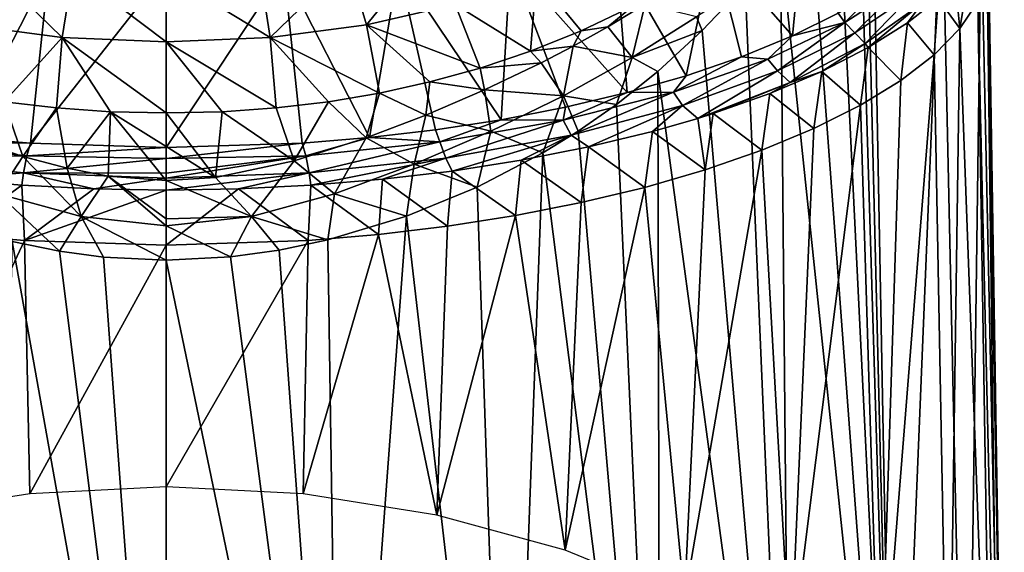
# Model space of a CAD drawing. Header units: millimetres. Extents: x -25 to 25, y -375 to 152.
# Tile 32 of 37: x -4 to 23, y 116 to 130. Entities that reach past the tile are written whole.
import ezdxf

# ---------------------------------------------------------------- set-up
doc = ezdxf.new("R2010")
doc.units = ezdxf.units.MM
doc.header["$LTSCALE"] = 65.390593
for name, color, linetype in [('25', 7, 'CONTINUOUS'), ('26', 7, 'CONTINUOUS'), ('30', 7, 'CONTINUOUS'), ('31', 7, 'CONTINUOUS'), ('32', 7, 'CONTINUOUS'), ('33', 7, 'CONTINUOUS'), ('34', 7, 'CONTINUOUS'), ('35', 7, 'CONTINUOUS'), ('49', 7, 'CONTINUOUS'), ('50', 7, 'CONTINUOUS'), ('77', 7, 'CONTINUOUS'), ('78', 7, 'CONTINUOUS'), ('79', 7, 'CONTINUOUS'), ('97', 7, 'CONTINUOUS'), ('98', 7, 'CONTINUOUS')]:
    doc.layers.add(name, color=color, linetype=linetype)

msp = doc.modelspace()

# ---------------------------------------------------------------- linework, layer by layer
at = {"layer": '25', "color": 7, "linetype": 'CONTINUOUS', "true_color": 0xa2afbf}
for points in [[(19.089, 135.035, 35.642), (18.905, 134.867, 35.918), (19.884, 102.446, 29.802), (19.089, 135.035, 35.642)], [(19.266, 135.22, 35.371), (19.089, 135.035, 35.642), (19.884, 102.446, 29.802), (19.266, 135.22, 35.371)], [(21.18, 134.049, 31.035), (19.266, 135.22, 35.371), (19.884, 102.446, 29.802), (21.18, 134.049, 31.035)], [(18.905, 134.867, 35.918), (18.33, 134.21, 36.696), (19.884, 102.446, 29.802), (18.905, 134.867, 35.918)], [(18.33, 134.21, 36.696), (17.589, 133.237, 37.564), (19.884, 102.446, 29.802), (18.33, 134.21, 36.696)], [(21.849, 103.205, 25.494), (21.18, 134.049, 31.035), (19.884, 102.446, 29.802), (21.849, 103.205, 25.494)], [(22.249, 132.744, 26.359), (21.18, 134.049, 31.035), (21.849, 103.205, 25.494), (22.249, 132.744, 26.359)], [(17.589, 133.237, 37.564), (16.772, 132.19, 38.399), (19.884, 102.446, 29.802), (17.589, 133.237, 37.564)], [(22.864, 104.019, 20.878), (22.249, 132.744, 26.359), (21.849, 103.205, 25.494), (22.864, 104.019, 20.878)], [(22.451, 132.039, 23.932), (22.249, 132.744, 26.359), (22.864, 104.019, 20.878), (22.451, 132.039, 23.932)], [(16.772, 132.19, 38.399), (15.805, 131.045, 39.264), (17.055, 101.773, 33.615), (16.772, 132.19, 38.399)], [(19.884, 102.446, 29.802), (16.772, 132.19, 38.399), (17.055, 101.773, 33.615), (19.884, 102.446, 29.802)], [(22.421, 131.319, 21.478), (22.451, 132.039, 23.932), (22.885, 104.852, 16.153), (22.421, 131.319, 21.478)], [(22.885, 104.852, 16.153), (22.451, 132.039, 23.932), (22.864, 104.019, 20.878), (22.885, 104.852, 16.153)], [(22.16, 130.589, 19.051), (22.421, 131.319, 21.478), (22.749, 105.154, 15.115), (22.16, 130.589, 19.051)], [(22.749, 105.154, 15.115), (22.421, 131.319, 21.478), (22.885, 104.852, 16.153), (22.749, 105.154, 15.115)], [(15.805, 131.045, 39.264), (14.632, 129.8, 40.174), (17.055, 101.773, 33.615), (15.805, 131.045, 39.264)], [(21.674, 129.86, 16.669), (22.16, 130.589, 19.051), (22.563, 105.681, 14.153), (21.674, 129.86, 16.669)], [(22.563, 105.681, 14.153), (22.16, 130.589, 19.051), (22.749, 105.154, 15.115), (22.563, 105.681, 14.153)], [(14.632, 129.8, 40.174), (13.424, 128.684, 40.983), (17.055, 101.773, 33.615), (14.632, 129.8, 40.174)], [(20.969, 129.138, 14.357), (21.674, 129.86, 16.669), (21.36, 108.21, 10.543), (20.969, 129.138, 14.357)], [(21.36, 108.21, 10.543), (21.674, 129.86, 16.669), (22.563, 105.681, 14.153), (21.36, 108.21, 10.543)], [(20.057, 128.435, 12.143), (20.969, 129.138, 14.357), (19.49, 110.524, 7.237), (20.057, 128.435, 12.143)], [(19.49, 110.524, 7.237), (20.969, 129.138, 14.357), (21.36, 108.21, 10.543), (19.49, 110.524, 7.237)], [(13.424, 128.684, 40.983), (12.298, 127.784, 41.641), (13.485, 101.217, 36.767), (13.424, 128.684, 40.983)], [(17.055, 101.773, 33.615), (13.424, 128.684, 40.983), (13.485, 101.217, 36.767), (17.055, 101.773, 33.615)], [(18.955, 127.76, 10.055), (20.057, 128.435, 12.143), (19.49, 110.524, 7.237), (18.955, 127.76, 10.055)], [(12.298, 127.784, 41.641), (11.249, 127.05, 42.181), (13.485, 101.217, 36.767), (12.298, 127.784, 41.641)], [(17.684, 127.123, 8.116), (18.955, 127.76, 10.055), (17.049, 112.557, 4.332), (17.684, 127.123, 8.116)], [(17.049, 112.557, 4.332), (18.955, 127.76, 10.055), (19.49, 110.524, 7.237), (17.049, 112.557, 4.332)], [(11.249, 127.05, 42.181), (10.287, 126.455, 42.62), (13.485, 101.217, 36.767), (11.249, 127.05, 42.181)], [(16.264, 126.534, 6.344), (17.684, 127.123, 8.116), (17.049, 112.557, 4.332), (16.264, 126.534, 6.344)], [(10.287, 126.455, 42.62), (8.49, 125.517, 43.311), (9.329, 100.802, 39.122), (10.287, 126.455, 42.62)], [(13.485, 101.217, 36.767), (10.287, 126.455, 42.62), (9.329, 100.802, 39.122), (13.485, 101.217, 36.767)], [(14.717, 125.996, 4.749), (16.264, 126.534, 6.344), (14.147, 114.26, 1.901), (14.717, 125.996, 4.749)], [(14.147, 114.26, 1.901), (16.264, 126.534, 6.344), (17.049, 112.557, 4.332), (14.147, 114.26, 1.901)], [(13.064, 125.516, 3.341), (14.717, 125.996, 4.749), (14.147, 114.26, 1.901), (13.064, 125.516, 3.341)], [(8.49, 125.517, 43.311), (6.562, 124.728, 43.881), (9.329, 100.802, 39.122), (8.49, 125.517, 43.311)], [(11.33, 125.098, 2.127), (13.064, 125.516, 3.341), (10.894, 115.6, -0.013), (11.33, 125.098, 2.127)], [(10.894, 115.6, -0.013), (13.064, 125.516, 3.341), (14.147, 114.26, 1.901), (10.894, 115.6, -0.013)], [(9.533, 124.744, 1.105), (11.33, 125.098, 2.127), (10.894, 115.6, -0.013), (9.533, 124.744, 1.105)], [(6.562, 124.728, 43.881), (4.412, 124.083, 44.327), (4.768, 100.546, 40.576), (6.562, 124.728, 43.881)], [(9.329, 100.802, 39.122), (6.562, 124.728, 43.881), (4.768, 100.546, 40.576), (9.329, 100.802, 39.122)], [(7.682, 124.453, 0.273), (9.533, 124.744, 1.105), (7.392, 116.562, -1.388), (7.682, 124.453, 0.273)], [(7.392, 116.562, -1.388), (9.533, 124.744, 1.105), (10.894, 115.6, -0.013), (7.392, 116.562, -1.388)], [(3.873, 124.065, -0.829), (5.791, 124.226, -0.371), (3.734, 117.141, -2.214), (3.873, 124.065, -0.829)], [(3.734, 117.141, -2.214), (5.791, 124.226, -0.371), (7.392, 116.562, -1.388), (3.734, 117.141, -2.214)], [(5.791, 124.226, -0.371), (7.682, 124.453, 0.273), (7.392, 116.562, -1.388), (5.791, 124.226, -0.371)], [(0, 123.936, -1.194), (3.873, 124.065, -0.829), (0, 117.334, -2.489), (0, 123.936, -1.194)], [(0, 117.334, -2.489), (3.873, 124.065, -0.829), (3.734, 117.141, -2.214), (0, 117.334, -2.489)], [(4.412, 124.083, 44.327), (3.082, 123.802, 44.51), (4.768, 100.546, 40.576), (4.412, 124.083, 44.327)], [(3.082, 123.802, 44.51), (1.757, 123.616, 44.625), (4.768, 100.546, 40.576), (3.082, 123.802, 44.51)], [(1.757, 123.616, 44.625), (0, 123.525, 44.681), (4.768, 100.546, 40.576), (1.757, 123.616, 44.625)], [(4.768, 100.546, 40.576), (0, 123.525, 44.681), (0, 100.459, 41.068), (4.768, 100.546, 40.576)]]:
    msp.add_3dface(points, dxfattribs=at)
at = {"layer": '26', "color": 7, "linetype": 'CONTINUOUS', "true_color": 0xa2afbf}
for points in [[(-3.873, 124.065, -0.829), (-7.387, 116.563, -1.389), (-5.791, 124.226, -0.371), (-3.873, 124.065, -0.829)], [(-3.729, 117.141, -2.215), (-7.387, 116.563, -1.389), (-3.873, 124.065, -0.829), (-3.729, 117.141, -2.215)], [(-4.769, 100.546, 40.576), (0, 100.459, 41.068), (-4.207, 124.033, 44.359), (-4.769, 100.546, 40.576)], [(-4.207, 124.033, 44.359), (0, 100.459, 41.068), (-2.915, 123.773, 44.528), (-4.207, 124.033, 44.359)], [(0, 123.936, -1.194), (-3.729, 117.141, -2.215), (-3.873, 124.065, -0.829), (0, 123.936, -1.194)], [(0, 123.936, -1.194), (0, 117.334, -2.489), (-3.729, 117.141, -2.215), (0, 123.936, -1.194)], [(-2.915, 123.773, 44.528), (0, 100.459, 41.068), (-1.718, 123.612, 44.628), (-2.915, 123.773, 44.528)], [(0, 100.459, 41.068), (0, 123.525, 44.681), (-1.718, 123.612, 44.628), (0, 100.459, 41.068)]]:
    msp.add_3dface(points, dxfattribs=at)
at = {"layer": '30', "color": 7, "linetype": 'CONTINUOUS', "true_color": 0xa2afbf}
for points in [[(-6.341, 131.544, 10.638), (-3.21, 131.459, 10.101), (-7.351, 127.086, 1.339), (-6.341, 131.544, 10.638)], [(-7.351, 127.086, 1.339), (-3.21, 131.459, 10.101), (-5.555, 126.875, 0.731), (-7.351, 127.086, 1.339)], [(-5.555, 126.875, 0.731), (-3.21, 131.459, 10.101), (-3.711, 126.722, 0.294), (-5.555, 126.875, 0.731)], [(-3.21, 131.459, 10.101), (0, 131.43, 9.916), (-3.711, 126.722, 0.294), (-3.21, 131.459, 10.101)], [(-3.711, 126.722, 0.294), (0, 131.43, 9.916), (0, 126.601, -0.053), (-3.711, 126.722, 0.294)]]:
    msp.add_3dface(points, dxfattribs=at)
at = {"layer": '31', "color": 7, "linetype": 'CONTINUOUS', "true_color": 0xa2afbf}
for points in [[(14.946, 132.122, 14.216), (17.369, 132.4, 15.918), (17.101, 129.656, 8.979), (14.946, 132.122, 14.216)], [(17.101, 129.656, 8.979), (17.369, 132.4, 15.918), (18.35, 130.276, 10.893), (17.101, 129.656, 8.979)], [(12.281, 131.883, 12.741), (14.946, 132.122, 14.216), (14.193, 128.565, 5.679), (12.281, 131.883, 12.741)], [(14.193, 128.565, 5.679), (14.946, 132.122, 14.216), (15.706, 129.083, 7.236), (14.193, 128.565, 5.679)], [(15.706, 129.083, 7.236), (14.946, 132.122, 14.216), (17.101, 129.656, 8.979), (15.706, 129.083, 7.236)], [(9.396, 131.688, 11.533), (12.281, 131.883, 12.741), (12.583, 128.104, 4.311), (9.396, 131.688, 11.533)], [(12.583, 128.104, 4.311), (12.281, 131.883, 12.741), (14.193, 128.565, 5.679), (12.583, 128.104, 4.311)], [(3.21, 131.459, 10.1), (6.339, 131.544, 10.637), (5.553, 126.876, 0.732), (3.21, 131.459, 10.1)], [(5.553, 126.876, 0.732), (6.339, 131.544, 10.637), (7.351, 127.087, 1.341), (5.553, 126.876, 0.732)], [(6.339, 131.544, 10.637), (9.396, 131.688, 11.533), (9.148, 127.365, 2.146), (6.339, 131.544, 10.637)], [(7.351, 127.087, 1.341), (6.339, 131.544, 10.637), (9.148, 127.365, 2.146), (7.351, 127.087, 1.341)], [(9.148, 127.365, 2.146), (9.396, 131.688, 11.533), (10.905, 127.706, 3.14), (9.148, 127.365, 2.146)], [(10.905, 127.706, 3.14), (9.396, 131.688, 11.533), (12.583, 128.104, 4.311), (10.905, 127.706, 3.14)], [(0, 126.601, -0.053), (0, 131.43, 9.916), (3.21, 131.459, 10.1), (0, 126.601, -0.053)], [(0, 126.601, -0.053), (3.21, 131.459, 10.1), (3.71, 126.723, 0.294), (0, 126.601, -0.053)], [(3.71, 126.723, 0.294), (3.21, 131.459, 10.1), (5.553, 126.876, 0.732), (3.71, 126.723, 0.294)]]:
    msp.add_3dface(points, dxfattribs=at)
at = {"layer": '32', "color": 7, "linetype": 'CONTINUOUS', "true_color": 0xa2afbf}
for points in [[(-6.075, 127.093, 45.028), (-3.918, 126.36, 45.332), (-4.425, 127.855, 46.199), (-6.075, 127.093, 45.028)], [(-4.425, 127.855, 46.199), (-3.918, 126.36, 45.332), (-2.998, 127.686, 46.449), (-4.425, 127.855, 46.199)], [(-3.918, 126.36, 45.332), (-2.704, 126.036, 45.416), (-2.998, 127.686, 46.449), (-3.918, 126.36, 45.332)], [(-2.998, 127.686, 46.449), (-2.704, 126.036, 45.416), (-1.527, 127.583, 46.602), (-2.998, 127.686, 46.449)], [(-2.704, 126.036, 45.416), (-1.589, 125.822, 45.456), (-1.527, 127.583, 46.602), (-2.704, 126.036, 45.416)], [(-1.589, 125.822, 45.456), (0, 125.701, 45.473), (-1.527, 127.583, 46.602), (-1.589, 125.822, 45.456)], [(-1.527, 127.583, 46.602), (0, 125.701, 45.473), (0, 126.631, 46.052), (-1.527, 127.583, 46.602)], [(0, 127.548, 46.654), (-1.527, 127.583, 46.602), (0, 126.631, 46.052), (0, 127.548, 46.654)]]:
    msp.add_3dface(points, dxfattribs=at)
at = {"layer": '33', "color": 7, "linetype": 'CONTINUOUS', "true_color": 0xa2afbf}
for points in [[(11.328, 129.797, 43.322), (12.057, 129.903, 42.673), (12.737, 130.465, 42.334), (11.328, 129.797, 43.322)], [(12.057, 129.903, 42.673), (13.074, 130.522, 41.996), (12.737, 130.465, 42.334), (12.057, 129.903, 42.673)], [(11.114, 129.373, 43.221), (12.057, 129.903, 42.673), (11.328, 129.797, 43.322), (11.114, 129.373, 43.221)], [(9.942, 129.239, 44.149), (11.114, 129.373, 43.221), (11.328, 129.797, 43.322), (9.942, 129.239, 44.149)], [(10.24, 128.916, 43.665), (11.114, 129.373, 43.221), (9.942, 129.239, 44.149), (10.24, 128.916, 43.665)], [(8.568, 128.776, 44.835), (10.24, 128.916, 43.665), (9.942, 129.239, 44.149), (8.568, 128.776, 44.835)], [(8.694, 128.177, 44.308), (10.24, 128.916, 43.665), (8.568, 128.776, 44.835), (8.694, 128.177, 44.308)], [(7.199, 128.396, 45.398), (8.694, 128.177, 44.308), (8.568, 128.776, 44.835), (7.199, 128.396, 45.398)], [(5.821, 128.091, 45.85), (7.089, 127.489, 44.8), (7.199, 128.396, 45.398), (5.821, 128.091, 45.85)], [(7.089, 127.489, 44.8), (8.694, 128.177, 44.308), (7.199, 128.396, 45.398), (7.089, 127.489, 44.8)], [(4.425, 127.855, 46.199), (5.456, 126.866, 45.138), (5.821, 128.091, 45.85), (4.425, 127.855, 46.199)], [(5.456, 126.866, 45.138), (7.089, 127.489, 44.8), (5.821, 128.091, 45.85), (5.456, 126.866, 45.138)], [(2.998, 127.686, 46.449), (3.496, 126.239, 45.367), (4.425, 127.855, 46.199), (2.998, 127.686, 46.449)], [(3.496, 126.239, 45.367), (5.456, 126.866, 45.138), (4.425, 127.855, 46.199), (3.496, 126.239, 45.367)], [(0, 127.548, 46.654), (1.342, 125.788, 45.462), (1.527, 127.583, 46.602), (0, 127.548, 46.654)], [(0, 127.548, 46.654), (0, 126.631, 46.052), (1.342, 125.788, 45.462), (0, 127.548, 46.654)], [(1.342, 125.788, 45.462), (3.496, 126.239, 45.367), (1.527, 127.583, 46.602), (1.342, 125.788, 45.462)], [(1.527, 127.583, 46.602), (3.496, 126.239, 45.367), (2.998, 127.686, 46.449), (1.527, 127.583, 46.602)], [(0, 126.631, 46.052), (0, 125.701, 45.473), (1.342, 125.788, 45.462), (0, 126.631, 46.052)]]:
    msp.add_3dface(points, dxfattribs=at)
at = {"layer": '34', "color": 7, "linetype": 'CONTINUOUS', "true_color": 0xa2afbf}
for points in [[(-5.464, 129.956, 47.441), (-2.84, 129.61, 47.893), (-4.953, 131.673, 49.17), (-5.464, 129.956, 47.441)], [(-2.84, 129.61, 47.893), (-2.551, 131.423, 49.458), (-4.953, 131.673, 49.17), (-2.84, 129.61, 47.893)], [(-2.84, 129.61, 47.893), (0, 129.492, 48.049), (-2.551, 131.423, 49.458), (-2.84, 129.61, 47.893)], [(0, 129.492, 48.049), (0, 131.341, 49.552), (-2.551, 131.423, 49.458), (0, 129.492, 48.049)], [(-5.464, 129.956, 47.441), (-4.425, 127.855, 46.199), (-2.84, 129.61, 47.893), (-5.464, 129.956, 47.441)], [(-4.425, 127.855, 46.199), (-2.998, 127.686, 46.449), (-2.84, 129.61, 47.893), (-4.425, 127.855, 46.199)], [(-2.998, 127.686, 46.449), (-1.527, 127.583, 46.602), (-2.84, 129.61, 47.893), (-2.998, 127.686, 46.449)], [(-1.527, 127.583, 46.602), (0, 127.548, 46.654), (-2.84, 129.61, 47.893), (-1.527, 127.583, 46.602)], [(-2.84, 129.61, 47.893), (0, 127.548, 46.654), (0, 129.492, 48.049), (-2.84, 129.61, 47.893)]]:
    msp.add_3dface(points, dxfattribs=at)
at = {"layer": '35', "color": 7, "linetype": 'CONTINUOUS', "true_color": 0xa2afbf}
for points in [[(4.953, 131.673, 49.17), (5.464, 129.956, 47.441), (7.205, 132.095, 48.683), (4.953, 131.673, 49.17)], [(5.464, 129.956, 47.441), (7.885, 130.514, 46.708), (7.205, 132.095, 48.683), (5.464, 129.956, 47.441)], [(2.551, 131.423, 49.458), (2.84, 129.61, 47.893), (4.953, 131.673, 49.17), (2.551, 131.423, 49.458)], [(2.84, 129.61, 47.893), (5.464, 129.956, 47.441), (4.953, 131.673, 49.17), (2.84, 129.61, 47.893)], [(0, 131.341, 49.552), (2.84, 129.61, 47.893), (2.551, 131.423, 49.458), (0, 131.341, 49.552)], [(0, 131.341, 49.552), (0, 129.492, 48.049), (2.84, 129.61, 47.893), (0, 131.341, 49.552)], [(7.885, 130.514, 46.708), (9.942, 129.239, 44.149), (10.114, 131.274, 45.713), (7.885, 130.514, 46.708)], [(9.942, 129.239, 44.149), (11.328, 129.797, 43.322), (10.114, 131.274, 45.713), (9.942, 129.239, 44.149)], [(11.328, 129.797, 43.322), (12.737, 130.465, 42.334), (10.114, 131.274, 45.713), (11.328, 129.797, 43.322)], [(5.464, 129.956, 47.441), (8.568, 128.776, 44.835), (7.885, 130.514, 46.708), (5.464, 129.956, 47.441)], [(8.568, 128.776, 44.835), (9.942, 129.239, 44.149), (7.885, 130.514, 46.708), (8.568, 128.776, 44.835)], [(2.84, 129.61, 47.893), (5.821, 128.091, 45.85), (5.464, 129.956, 47.441), (2.84, 129.61, 47.893)], [(5.821, 128.091, 45.85), (7.199, 128.396, 45.398), (5.464, 129.956, 47.441), (5.821, 128.091, 45.85)], [(7.199, 128.396, 45.398), (8.568, 128.776, 44.835), (5.464, 129.956, 47.441), (7.199, 128.396, 45.398)], [(0, 129.492, 48.049), (2.998, 127.686, 46.449), (2.84, 129.61, 47.893), (0, 129.492, 48.049)], [(2.998, 127.686, 46.449), (4.425, 127.855, 46.199), (2.84, 129.61, 47.893), (2.998, 127.686, 46.449)], [(4.425, 127.855, 46.199), (5.821, 128.091, 45.85), (2.84, 129.61, 47.893), (4.425, 127.855, 46.199)], [(0, 127.548, 46.654), (1.527, 127.583, 46.602), (0, 129.492, 48.049), (0, 127.548, 46.654)], [(1.527, 127.583, 46.602), (2.998, 127.686, 46.449), (0, 129.492, 48.049), (1.527, 127.583, 46.602)]]:
    msp.add_3dface(points, dxfattribs=at)
at = {"layer": '49', "color": 7, "linetype": 'CONTINUOUS', "true_color": 0xa2afbf}
for points in [[(21.982, 131.711, 18.445), (21.674, 129.86, 16.669), (21.543, 131.144, 16.541), (21.982, 131.711, 18.445)], [(22.16, 130.589, 19.051), (21.674, 129.86, 16.669), (21.982, 131.711, 18.445), (22.16, 130.589, 19.051)], [(21.543, 131.144, 16.541), (21.674, 129.86, 16.669), (21.074, 130.677, 15.006), (21.543, 131.144, 16.541)], [(21.074, 130.677, 15.006), (20.969, 129.138, 14.357), (20.243, 130.014, 12.88), (21.074, 130.677, 15.006)], [(21.674, 129.86, 16.669), (20.969, 129.138, 14.357), (21.074, 130.677, 15.006), (21.674, 129.86, 16.669)], [(20.243, 130.014, 12.88), (20.057, 128.435, 12.143), (19.167, 129.333, 10.739), (20.243, 130.014, 12.88)], [(20.969, 129.138, 14.357), (20.057, 128.435, 12.143), (20.243, 130.014, 12.88), (20.969, 129.138, 14.357)], [(19.167, 129.333, 10.739), (18.955, 127.76, 10.055), (17.906, 128.684, 8.737), (19.167, 129.333, 10.739)], [(20.057, 128.435, 12.143), (18.955, 127.76, 10.055), (19.167, 129.333, 10.739), (20.057, 128.435, 12.143)], [(17.906, 128.684, 8.737), (17.684, 127.123, 8.116), (16.486, 128.081, 6.904), (17.906, 128.684, 8.737)], [(18.955, 127.76, 10.055), (17.684, 127.123, 8.116), (17.906, 128.684, 8.737), (18.955, 127.76, 10.055)], [(16.486, 128.081, 6.904), (16.264, 126.534, 6.344), (14.936, 127.534, 5.258), (16.486, 128.081, 6.904)], [(17.684, 127.123, 8.116), (16.264, 126.534, 6.344), (16.486, 128.081, 6.904), (17.684, 127.123, 8.116)], [(14.936, 127.534, 5.258), (14.717, 125.996, 4.749), (14.513, 127.401, 4.861), (14.936, 127.534, 5.258)], [(16.264, 126.534, 6.344), (14.717, 125.996, 4.749), (14.936, 127.534, 5.258), (16.264, 126.534, 6.344)], [(14.513, 127.401, 4.861), (14.717, 125.996, 4.749), (13.274, 127.045, 3.804), (14.513, 127.401, 4.861)], [(13.274, 127.045, 3.804), (13.064, 125.516, 3.341), (11.53, 126.622, 2.552), (13.274, 127.045, 3.804)], [(14.717, 125.996, 4.749), (13.064, 125.516, 3.341), (13.274, 127.045, 3.804), (14.717, 125.996, 4.749)], [(11.53, 126.622, 2.552), (11.33, 125.098, 2.127), (9.692, 126.26, 1.485), (11.53, 126.622, 2.552)], [(13.064, 125.516, 3.341), (11.33, 125.098, 2.127), (11.53, 126.622, 2.552), (13.064, 125.516, 3.341)], [(9.692, 126.26, 1.485), (9.533, 124.744, 1.105), (7.802, 125.962, 0.616), (9.692, 126.26, 1.485)], [(11.33, 125.098, 2.127), (9.533, 124.744, 1.105), (9.692, 126.26, 1.485), (11.33, 125.098, 2.127)], [(7.802, 125.962, 0.616), (7.682, 124.453, 0.273), (5.902, 125.735, -0.044), (7.802, 125.962, 0.616)], [(9.533, 124.744, 1.105), (7.682, 124.453, 0.273), (7.802, 125.962, 0.616), (9.533, 124.744, 1.105)], [(3.946, 125.572, -0.52), (3.873, 124.065, -0.829), (1.976, 125.473, -0.804), (3.946, 125.572, -0.52)], [(5.791, 124.226, -0.371), (3.873, 124.065, -0.829), (3.946, 125.572, -0.52), (5.791, 124.226, -0.371)], [(5.902, 125.735, -0.044), (5.791, 124.226, -0.371), (3.946, 125.572, -0.52), (5.902, 125.735, -0.044)], [(7.682, 124.453, 0.273), (5.791, 124.226, -0.371), (5.902, 125.735, -0.044), (7.682, 124.453, 0.273)], [(3.873, 124.065, -0.829), (0, 123.936, -1.194), (1.976, 125.473, -0.804), (3.873, 124.065, -0.829)], [(1.976, 125.473, -0.804), (0, 123.936, -1.194), (0, 125.441, -0.899), (1.976, 125.473, -0.804)]]:
    msp.add_3dface(points, dxfattribs=at)
at = {"layer": '50', "color": 7, "linetype": 'CONTINUOUS', "true_color": 0xa2afbf}
for points in [[(-3.947, 125.572, -0.52), (-5.791, 124.226, -0.371), (-5.903, 125.736, -0.044), (-3.947, 125.572, -0.52)], [(-3.873, 124.065, -0.829), (-5.791, 124.226, -0.371), (-3.947, 125.572, -0.52), (-3.873, 124.065, -0.829)], [(-1.976, 125.474, -0.804), (-3.873, 124.065, -0.829), (-3.947, 125.572, -0.52), (-1.976, 125.474, -0.804)], [(0, 125.441, -0.899), (-3.873, 124.065, -0.829), (-1.976, 125.474, -0.804), (0, 125.441, -0.899)], [(0, 123.936, -1.194), (-3.873, 124.065, -0.829), (0, 125.441, -0.899), (0, 123.936, -1.194)]]:
    msp.add_3dface(points, dxfattribs=at)
at = {"layer": '77', "color": 7, "linetype": 'CONTINUOUS', "true_color": 0xa2afbf}
for points in [[(-3.918, 126.36, 45.332), (-6.075, 127.093, 45.028), (-4.591, 125.341, 44.618), (-3.918, 126.36, 45.332)], [(-2.329, 124.715, 44.839), (-3.918, 126.36, 45.332), (-4.591, 125.341, 44.618), (-2.329, 124.715, 44.839)], [(-2.704, 126.036, 45.416), (-3.918, 126.36, 45.332), (-2.329, 124.715, 44.839), (-2.704, 126.036, 45.416)], [(-1.589, 125.822, 45.456), (-2.704, 126.036, 45.416), (-2.329, 124.715, 44.839), (-1.589, 125.822, 45.456)], [(0, 124.462, 44.905), (-1.589, 125.822, 45.456), (-2.329, 124.715, 44.839), (0, 124.462, 44.905)], [(0, 125.701, 45.473), (-1.589, 125.822, 45.456), (0, 124.652, 44.971), (0, 125.701, 45.473)], [(0, 124.652, 44.971), (-1.589, 125.822, 45.456), (0, 124.462, 44.905), (0, 124.652, 44.971)], [(-4.207, 124.033, 44.359), (-2.915, 123.773, 44.528), (-4.591, 125.341, 44.618), (-4.207, 124.033, 44.359)], [(-2.915, 123.773, 44.528), (-2.329, 124.715, 44.839), (-4.591, 125.341, 44.618), (-2.915, 123.773, 44.528)], [(-2.915, 123.773, 44.528), (-1.718, 123.612, 44.628), (-2.329, 124.715, 44.839), (-2.915, 123.773, 44.528)], [(-1.718, 123.612, 44.628), (0, 123.525, 44.681), (-2.329, 124.715, 44.839), (-1.718, 123.612, 44.628)], [(0, 123.525, 44.681), (0, 124.462, 44.905), (-2.329, 124.715, 44.839), (0, 123.525, 44.681)]]:
    msp.add_3dface(points, dxfattribs=at)
at = {"layer": '78', "color": 7, "linetype": 'CONTINUOUS', "true_color": 0xa2afbf}
for points in [[(13.074, 130.522, 41.996), (12.057, 129.903, 42.673), (12.725, 129.06, 41.628), (13.074, 130.522, 41.996)], [(14.481, 130.178, 40.386), (13.074, 130.522, 41.996), (12.725, 129.06, 41.628), (14.481, 130.178, 40.386)], [(14.632, 129.8, 40.174), (14.481, 130.178, 40.386), (12.725, 129.06, 41.628), (14.632, 129.8, 40.174)], [(12.057, 129.903, 42.673), (11.114, 129.373, 43.221), (12.725, 129.06, 41.628), (12.057, 129.903, 42.673)], [(13.424, 128.684, 40.983), (14.632, 129.8, 40.174), (12.725, 129.06, 41.628), (13.424, 128.684, 40.983)], [(11.114, 129.373, 43.221), (10.24, 128.916, 43.665), (10.849, 128.02, 42.695), (11.114, 129.373, 43.221)], [(12.725, 129.06, 41.628), (11.114, 129.373, 43.221), (10.849, 128.02, 42.695), (12.725, 129.06, 41.628)], [(10.24, 128.916, 43.665), (8.694, 128.177, 44.308), (10.849, 128.02, 42.695), (10.24, 128.916, 43.665)], [(12.298, 127.784, 41.641), (12.725, 129.06, 41.628), (10.849, 128.02, 42.695), (12.298, 127.784, 41.641)], [(12.298, 127.784, 41.641), (13.424, 128.684, 40.983), (12.725, 129.06, 41.628), (12.298, 127.784, 41.641)], [(8.694, 128.177, 44.308), (7.089, 127.489, 44.8), (8.861, 127.051, 43.559), (8.694, 128.177, 44.308)], [(10.849, 128.02, 42.695), (8.694, 128.177, 44.308), (8.861, 127.051, 43.559), (10.849, 128.02, 42.695)], [(10.287, 126.455, 42.62), (10.849, 128.02, 42.695), (8.861, 127.051, 43.559), (10.287, 126.455, 42.62)], [(10.287, 126.455, 42.62), (11.249, 127.05, 42.181), (10.849, 128.02, 42.695), (10.287, 126.455, 42.62)], [(11.249, 127.05, 42.181), (12.298, 127.784, 41.641), (10.849, 128.02, 42.695), (11.249, 127.05, 42.181)], [(7.089, 127.489, 44.8), (5.456, 126.866, 45.138), (6.771, 126.15, 44.2), (7.089, 127.489, 44.8)], [(8.861, 127.051, 43.559), (7.089, 127.489, 44.8), (6.771, 126.15, 44.2), (8.861, 127.051, 43.559)], [(8.49, 125.517, 43.311), (8.861, 127.051, 43.559), (6.771, 126.15, 44.2), (8.49, 125.517, 43.311)], [(8.49, 125.517, 43.311), (10.287, 126.455, 42.62), (8.861, 127.051, 43.559), (8.49, 125.517, 43.311)], [(5.456, 126.866, 45.138), (3.496, 126.239, 45.367), (4.591, 125.341, 44.618), (5.456, 126.866, 45.138)], [(6.771, 126.15, 44.2), (5.456, 126.866, 45.138), (4.591, 125.341, 44.618), (6.771, 126.15, 44.2)], [(3.496, 126.239, 45.367), (1.342, 125.788, 45.462), (2.329, 124.715, 44.839), (3.496, 126.239, 45.367)], [(4.591, 125.341, 44.618), (3.496, 126.239, 45.367), (2.329, 124.715, 44.839), (4.591, 125.341, 44.618)], [(6.562, 124.728, 43.881), (6.771, 126.15, 44.2), (4.591, 125.341, 44.618), (6.562, 124.728, 43.881)], [(6.562, 124.728, 43.881), (8.49, 125.517, 43.311), (6.771, 126.15, 44.2), (6.562, 124.728, 43.881)], [(1.342, 125.788, 45.462), (0, 125.701, 45.473), (2.329, 124.715, 44.839), (1.342, 125.788, 45.462)], [(0, 125.701, 45.473), (0, 124.652, 44.971), (2.329, 124.715, 44.839), (0, 125.701, 45.473)], [(4.412, 124.083, 44.327), (4.591, 125.341, 44.618), (2.329, 124.715, 44.839), (4.412, 124.083, 44.327)], [(4.412, 124.083, 44.327), (6.562, 124.728, 43.881), (4.591, 125.341, 44.618), (4.412, 124.083, 44.327)], [(0, 124.462, 44.905), (1.757, 123.616, 44.625), (2.329, 124.715, 44.839), (0, 124.462, 44.905)], [(0, 124.652, 44.971), (0, 124.462, 44.905), (2.329, 124.715, 44.839), (0, 124.652, 44.971)], [(1.757, 123.616, 44.625), (3.082, 123.802, 44.51), (2.329, 124.715, 44.839), (1.757, 123.616, 44.625)], [(3.082, 123.802, 44.51), (4.412, 124.083, 44.327), (2.329, 124.715, 44.839), (3.082, 123.802, 44.51)], [(0, 123.525, 44.681), (1.757, 123.616, 44.625), (0, 124.462, 44.905), (0, 123.525, 44.681)]]:
    msp.add_3dface(points, dxfattribs=at)
at = {"layer": '79', "color": 7, "linetype": 'CONTINUOUS', "true_color": 0xa2afbf}
msp.add_3dface([(14.632, 129.8, 40.174), (15.805, 131.045, 39.264), (14.481, 130.178, 40.386), (14.632, 129.8, 40.174)], dxfattribs=at)
at = {"layer": '97', "color": 7, "linetype": 'CONTINUOUS', "true_color": 0xa2afbf}
for points in [[(19.424, 130.932, 12.95), (20.15, 131.074, 13.807), (18.532, 130.017, 10.523), (19.424, 130.932, 12.95)], [(20.15, 131.074, 13.807), (18.8, 129.735, 10.459), (18.532, 130.017, 10.523), (20.15, 131.074, 13.807)], [(20.414, 130.826, 13.78), (18.8, 129.735, 10.459), (20.15, 131.074, 13.807), (20.414, 130.826, 13.78)], [(18.35, 130.276, 10.893), (19.424, 130.932, 12.95), (18.532, 130.017, 10.523), (18.35, 130.276, 10.893)], [(20.414, 130.826, 13.78), (19.081, 129.445, 10.638), (18.8, 129.735, 10.459), (20.414, 130.826, 13.78)], [(20.641, 130.552, 13.931), (19.081, 129.445, 10.638), (20.414, 130.826, 13.78), (20.641, 130.552, 13.931)], [(19.167, 129.333, 10.739), (19.081, 129.445, 10.638), (20.641, 130.552, 13.931), (19.167, 129.333, 10.739)], [(20.243, 130.014, 12.88), (19.167, 129.333, 10.739), (20.641, 130.552, 13.931), (20.243, 130.014, 12.88)], [(21.074, 130.677, 15.006), (20.243, 130.014, 12.88), (20.641, 130.552, 13.931), (21.074, 130.677, 15.006)], [(17.101, 129.656, 8.979), (18.35, 130.276, 10.893), (18.532, 130.017, 10.523), (17.101, 129.656, 8.979)], [(17.101, 129.656, 8.979), (18.532, 130.017, 10.523), (16.423, 129.02, 7.509), (17.101, 129.656, 8.979)], [(18.532, 130.017, 10.523), (16.689, 128.699, 7.4), (16.423, 129.02, 7.509), (18.532, 130.017, 10.523)], [(18.8, 129.735, 10.459), (16.689, 128.699, 7.4), (18.532, 130.017, 10.523), (18.8, 129.735, 10.459)], [(15.706, 129.083, 7.236), (17.101, 129.656, 8.979), (16.423, 129.02, 7.509), (15.706, 129.083, 7.236)], [(18.8, 129.735, 10.459), (17.036, 128.382, 7.591), (16.689, 128.699, 7.4), (18.8, 129.735, 10.459)], [(19.081, 129.445, 10.638), (17.036, 128.382, 7.591), (18.8, 129.735, 10.459), (19.081, 129.445, 10.638)], [(17.906, 128.684, 8.737), (17.036, 128.382, 7.591), (19.081, 129.445, 10.638), (17.906, 128.684, 8.737)], [(19.167, 129.333, 10.739), (17.906, 128.684, 8.737), (19.081, 129.445, 10.638), (19.167, 129.333, 10.739)], [(14.193, 128.565, 5.679), (15.706, 129.083, 7.236), (13.848, 128.118, 4.843), (14.193, 128.565, 5.679)], [(15.706, 129.083, 7.236), (16.423, 129.02, 7.509), (13.848, 128.118, 4.843), (15.706, 129.083, 7.236)], [(16.423, 129.02, 7.509), (14.099, 127.755, 4.685), (13.848, 128.118, 4.843), (16.423, 129.02, 7.509)], [(16.689, 128.699, 7.4), (14.099, 127.755, 4.685), (16.423, 129.02, 7.509), (16.689, 128.699, 7.4)], [(12.583, 128.104, 4.311), (14.193, 128.565, 5.679), (13.848, 128.118, 4.843), (12.583, 128.104, 4.311)], [(16.689, 128.699, 7.4), (14.513, 127.401, 4.861), (14.099, 127.755, 4.685), (16.689, 128.699, 7.4)], [(17.036, 128.382, 7.591), (14.513, 127.401, 4.861), (16.689, 128.699, 7.4), (17.036, 128.382, 7.591)], [(17.906, 128.684, 8.737), (16.486, 128.081, 6.904), (17.036, 128.382, 7.591), (17.906, 128.684, 8.737)], [(14.936, 127.534, 5.258), (14.513, 127.401, 4.861), (17.036, 128.382, 7.591), (14.936, 127.534, 5.258)], [(16.486, 128.081, 6.904), (14.936, 127.534, 5.258), (17.036, 128.382, 7.591), (16.486, 128.081, 6.904)], [(12.583, 128.104, 4.311), (13.848, 128.118, 4.843), (10.842, 127.349, 2.618), (12.583, 128.104, 4.311)], [(13.848, 128.118, 4.843), (11.06, 126.944, 2.408), (10.842, 127.349, 2.618), (13.848, 128.118, 4.843)], [(10.905, 127.706, 3.14), (12.583, 128.104, 4.311), (10.842, 127.349, 2.618), (10.905, 127.706, 3.14)], [(14.099, 127.755, 4.685), (11.06, 126.944, 2.408), (13.848, 128.118, 4.843), (14.099, 127.755, 4.685)], [(14.099, 127.755, 4.685), (11.53, 126.622, 2.552), (11.06, 126.944, 2.408), (14.099, 127.755, 4.685)], [(13.274, 127.045, 3.804), (11.53, 126.622, 2.552), (14.099, 127.755, 4.685), (13.274, 127.045, 3.804)], [(14.513, 127.401, 4.861), (13.274, 127.045, 3.804), (14.099, 127.755, 4.685), (14.513, 127.401, 4.861)], [(9.148, 127.365, 2.146), (10.905, 127.706, 3.14), (10.842, 127.349, 2.618), (9.148, 127.365, 2.146)], [(7.351, 127.087, 1.341), (9.148, 127.365, 2.146), (7.466, 126.756, 0.927), (7.351, 127.087, 1.341)], [(9.148, 127.365, 2.146), (10.842, 127.349, 2.618), (7.466, 126.756, 0.927), (9.148, 127.365, 2.146)], [(10.842, 127.349, 2.618), (7.63, 126.313, 0.671), (7.466, 126.756, 0.927), (10.842, 127.349, 2.618)], [(11.06, 126.944, 2.408), (7.63, 126.313, 0.671), (10.842, 127.349, 2.618), (11.06, 126.944, 2.408)], [(5.553, 126.876, 0.732), (7.351, 127.087, 1.341), (7.466, 126.756, 0.927), (5.553, 126.876, 0.732)], [(11.06, 126.944, 2.408), (7.802, 125.962, 0.616), (7.63, 126.313, 0.671), (11.06, 126.944, 2.408)], [(9.692, 126.26, 1.485), (7.802, 125.962, 0.616), (11.06, 126.944, 2.408), (9.692, 126.26, 1.485)], [(11.53, 126.622, 2.552), (9.692, 126.26, 1.485), (11.06, 126.944, 2.408), (11.53, 126.622, 2.552)], [(0, 126.601, -0.053), (3.71, 126.723, 0.294), (0, 126.303, -0.445), (0, 126.601, -0.053)], [(3.71, 126.723, 0.294), (3.809, 126.379, -0.133), (0, 126.303, -0.445), (3.71, 126.723, 0.294)], [(3.71, 126.723, 0.294), (5.553, 126.876, 0.732), (3.809, 126.379, -0.133), (3.71, 126.723, 0.294)], [(5.553, 126.876, 0.732), (7.466, 126.756, 0.927), (3.809, 126.379, -0.133), (5.553, 126.876, 0.732)], [(7.466, 126.756, 0.927), (3.898, 125.91, -0.423), (3.809, 126.379, -0.133), (7.466, 126.756, 0.927)], [(7.63, 126.313, 0.671), (3.898, 125.91, -0.423), (7.466, 126.756, 0.927), (7.63, 126.313, 0.671)], [(3.809, 126.379, -0.133), (0, 125.771, -0.798), (0, 125.905, -0.735), (3.809, 126.379, -0.133)], [(0, 126.303, -0.445), (3.809, 126.379, -0.133), (0, 125.905, -0.735), (0, 126.303, -0.445)], [(3.898, 125.91, -0.423), (0, 125.771, -0.798), (3.809, 126.379, -0.133), (3.898, 125.91, -0.423)], [(7.63, 126.313, 0.671), (3.946, 125.572, -0.52), (3.898, 125.91, -0.423), (7.63, 126.313, 0.671)], [(5.902, 125.735, -0.044), (3.946, 125.572, -0.52), (7.63, 126.313, 0.671), (5.902, 125.735, -0.044)], [(7.802, 125.962, 0.616), (5.902, 125.735, -0.044), (7.63, 126.313, 0.671), (7.802, 125.962, 0.616)], [(1.976, 125.473, -0.804), (0, 125.441, -0.899), (3.898, 125.91, -0.423), (1.976, 125.473, -0.804)], [(3.898, 125.91, -0.423), (0, 125.441, -0.899), (0, 125.771, -0.798), (3.898, 125.91, -0.423)], [(3.946, 125.572, -0.52), (1.976, 125.473, -0.804), (3.898, 125.91, -0.423), (3.946, 125.572, -0.52)]]:
    msp.add_3dface(points, dxfattribs=at)
at = {"layer": '98', "color": 7, "linetype": 'CONTINUOUS', "true_color": 0xa2afbf}
for points in [[(-3.809, 126.379, -0.133), (-7.63, 126.314, 0.671), (-7.466, 126.756, 0.927), (-3.809, 126.379, -0.133)], [(-5.555, 126.875, 0.731), (-3.711, 126.722, 0.294), (-7.466, 126.756, 0.927), (-5.555, 126.875, 0.731)], [(-3.711, 126.722, 0.294), (-3.809, 126.379, -0.133), (-7.466, 126.756, 0.927), (-3.711, 126.722, 0.294)], [(-3.711, 126.722, 0.294), (0, 126.601, -0.053), (-3.809, 126.379, -0.133), (-3.711, 126.722, 0.294)], [(-3.897, 125.911, -0.423), (-7.63, 126.314, 0.671), (-3.809, 126.379, -0.133), (-3.897, 125.911, -0.423)], [(0, 126.303, -0.445), (-3.897, 125.911, -0.423), (-3.809, 126.379, -0.133), (0, 126.303, -0.445)], [(0, 126.601, -0.053), (0, 126.303, -0.445), (-3.809, 126.379, -0.133), (0, 126.601, -0.053)], [(-3.897, 125.911, -0.423), (-5.903, 125.736, -0.044), (-7.63, 126.314, 0.671), (-3.897, 125.911, -0.423)], [(0, 126.303, -0.445), (0, 125.905, -0.735), (-3.897, 125.911, -0.423), (0, 126.303, -0.445)], [(-3.947, 125.572, -0.52), (-5.903, 125.736, -0.044), (-3.897, 125.911, -0.423), (-3.947, 125.572, -0.52)], [(-1.976, 125.474, -0.804), (-3.947, 125.572, -0.52), (-3.897, 125.911, -0.423), (-1.976, 125.474, -0.804)], [(0, 125.905, -0.735), (0, 125.771, -0.798), (-3.897, 125.911, -0.423), (0, 125.905, -0.735)], [(0, 125.771, -0.798), (-1.976, 125.474, -0.804), (-3.897, 125.911, -0.423), (0, 125.771, -0.798)], [(0, 125.441, -0.899), (-1.976, 125.474, -0.804), (0, 125.771, -0.798), (0, 125.441, -0.899)]]:
    msp.add_3dface(points, dxfattribs=at)

doc.saveas('drawing.dxf')
